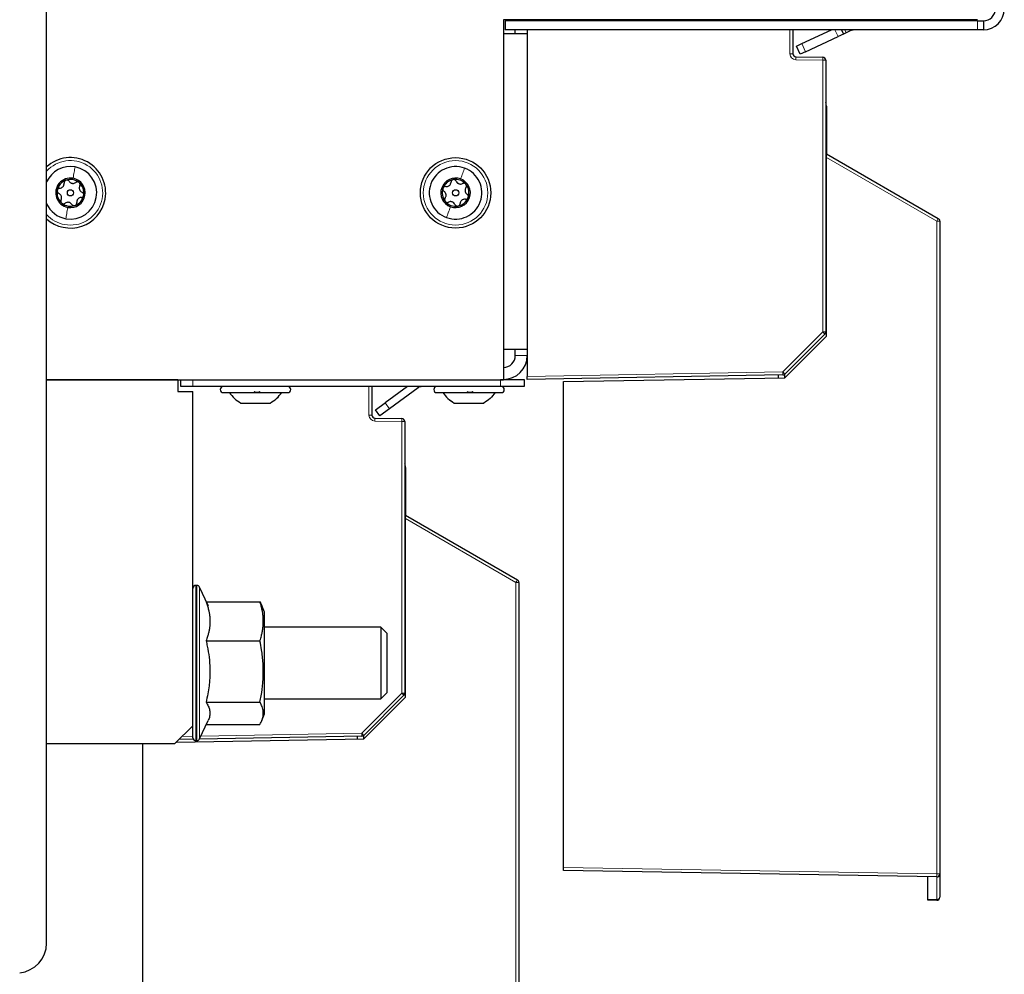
# Model space of a CAD drawing. Header units: millimetres. Extents: x 5 to 418, y 2 to 292.
# Tile 52 of 74: x 222 to 249, y 102 to 129. Entities that reach past the tile are written whole.
import ezdxf

# ---------------------------------------------------------------- set-up
doc = ezdxf.new("R2010")
doc.units = ezdxf.units.MM

msp = doc.modelspace()

# ---------------------------------------------------------------- linework, layer by layer
at = {"color": 7, "linetype": 'Continuous', "lineweight": 25}
for p, q in [((222.3345, 103.1598), (222.3345, 130.8054)), ((235.0845, 128.9348), (235.0845, 118.8848)), ((248.3178, 128.9348), (235.0845, 128.9348)), ((235.1345, 128.9014), (235.1345, 128.6514)), ((248.3178, 128.9014), (235.1345, 128.9014)), ((235.4178, 128.9014), (235.4178, 128.9348)), ((235.7512, 128.9348), (235.7512, 128.9014)), ((243.1678, 128.9348), (243.1678, 128.9014)), ((248.3178, 128.9014), (248.4845, 128.9014)), ((248.4845, 128.9014), (248.4845, 128.6514)), ((248.3178, 128.6514), (235.1345, 128.6514)), ((235.4178, 128.5431), (235.4178, 128.6514)), ((235.7512, 128.6514), (235.7512, 128.5433)), ((243.1678, 128.6514), (243.1678, 127.9825)), ((243.4167, 128.2661), (244.2429, 128.6514)), ((244.5243, 128.6514), (244.5797, 128.5326)), ((248.4845, 128.6514), (248.3178, 128.6514)), ((235.7512, 128.5431), (235.0845, 128.5431)), ((235.7512, 128.5433), (235.7512, 128.5431)), ((235.7512, 128.5431), (235.7512, 119.7264)), ((243.5223, 128.0395), (244.4286, 128.4622)), ((244.5797, 128.5326), (244.4286, 128.4622)), ((244.6552, 128.5678), (244.5797, 128.5326)), ((244.7675, 128.6202), (244.6552, 128.5678)), ((243.2656, 128.1957), (243.4167, 128.2661)), ((243.3713, 127.9691), (243.2656, 128.1957)), ((243.2497, 127.8992), (244.0026, 127.8861)), ((243.5223, 128.0395), (243.3713, 127.9691)), ((244.0845, 127.8027), (244.0845, 120.2194)), ((244.1012, 126.5211), (244.1012, 125.1877)), ((244.1012, 125.1877), (247.2262, 123.3835)), ((244.1012, 125.0923), (244.1012, 125.1877)), ((244.1012, 120.1044), (244.1012, 125.0923)), ((247.2678, 123.3113), (247.2678, 105.0892)), ((244.1012, 121.0347), (244.0845, 121.0344)), ((244.0845, 120.5598), (244.1012, 120.5598)), ((242.9375, 118.9407), (244.1012, 120.1044)), ((244.0601, 120.1604), (242.9416, 119.042)), ((244.0714, 120.1746), (244.1012, 120.174)), ((235.7512, 119.7264), (235.0845, 119.7264)), ((235.4178, 119.5598), (235.4178, 119.7264)), ((235.7512, 119.7264), (235.7512, 119.5598)), ((235.7512, 119.5598), (235.7512, 118.9764)), ((242.8842, 119.0176), (235.7512, 118.8931)), ((242.7678, 118.9377), (242.7678, 119.0156)), ((242.9345, 119.0356), (242.9345, 118.9406)), ((222.3345, 118.8931), (226.0012, 118.8931)), ((222.3345, 118.8848), (235.0845, 118.8848)), ((226.0012, 118.8931), (226.0012, 118.5598)), ((226.0845, 118.6931), (226.0845, 118.8848)), ((235.0012, 118.8931), (235.6678, 118.8931)), ((235.6678, 118.8931), (235.6678, 118.6931)), ((235.7512, 118.8931), (235.7512, 118.9764)), ((236.7678, 118.833), (242.9375, 118.9407)), ((236.7678, 105.2711), (236.7678, 118.833)), ((226.0012, 118.5598), (226.4178, 118.5598)), ((226.4178, 118.6931), (226.0845, 118.6931)), ((235.0012, 118.6931), (226.4178, 118.6931)), ((226.4178, 109.2264), (226.4178, 118.5598)), ((227.2678, 118.5264), (229.0678, 118.5264)), ((231.4178, 118.6931), (231.4178, 117.8992)), ((232.4109, 118.6931), (231.7848, 118.2382)), ((232.7074, 118.6613), (231.9023, 118.0764)), ((233.2262, 118.5264), (235.0262, 118.5264)), ((235.6678, 118.6931), (235.0012, 118.6931)), ((227.7563, 118.2348), (228.5776, 118.2348)), ((228.5776, 118.2348), (228.5793, 118.2348)), ((231.5151, 118.0422), (231.7848, 118.2382)), ((233.7149, 118.2348), (234.5374, 118.2348)), ((231.6327, 117.8804), (231.5151, 118.0422)), ((231.9023, 118.0764), (231.6327, 117.8804)), ((231.4997, 117.8159), (232.2526, 117.8027)), ((232.3345, 117.7194), (232.3345, 110.136)), ((232.3512, 116.4377), (232.3512, 115.1044)), ((232.3512, 115.1044), (235.4762, 113.3002)), ((232.3512, 115.009), (232.3512, 115.1044)), ((232.3512, 110.0211), (232.3512, 115.009)), ((226.5314, 113.1431), (226.5012, 113.1431)), ((226.8453, 112.5838), (226.6069, 113.095)), ((235.5178, 113.228), (235.5178, 95.0059)), ((226.7872, 112.6872), (228.2917, 112.6872)), ((226.8509, 112.5718), (226.8453, 112.5838)), ((228.4178, 112.3931), (228.3413, 112.5843)), ((228.4178, 110.0851), (228.4178, 112.3931)), ((231.6678, 111.9764), (228.4178, 111.9764)), ((231.8345, 111.8098), (231.6678, 111.9764)), ((231.6678, 111.9764), (231.6678, 111.4764)), ((226.7872, 111.5974), (228.2917, 111.5974)), ((231.8345, 111.8098), (231.8345, 111.3931)), ((231.6678, 111.4764), (231.6678, 109.9764)), ((231.8345, 111.3931), (231.8345, 110.1431)), ((232.3512, 110.9514), (232.3345, 110.9511)), ((232.3345, 110.4764), (232.3512, 110.4764)), ((228.4178, 109.5598), (228.4178, 110.0851)), ((228.4178, 109.9764), (231.6678, 109.9764)), ((231.1875, 108.8573), (232.3512, 110.0211)), ((232.3101, 110.0771), (231.1916, 108.9587)), ((231.6678, 109.9764), (231.8345, 110.1431)), ((232.3214, 110.0912), (232.3512, 110.0907)), ((226.7872, 109.8867), (228.2917, 109.8867)), ((228.3413, 109.3685), (228.4178, 109.5598)), ((225.9178, 108.7264), (226.4178, 109.2264)), ((226.4178, 108.8931), (226.4178, 109.2264)), ((226.6069, 108.8579), (226.8453, 109.3691)), ((226.7971, 109.2656), (228.2917, 109.2656)), ((225.9575, 108.7661), (231.1875, 108.8573)), ((226.4286, 108.8521), (226.0367, 108.8453)), ((231.1342, 108.9343), (226.6056, 108.8552)), ((231.0178, 108.8544), (231.0178, 108.9322)), ((231.1845, 108.9523), (231.1845, 108.8573)), ((222.3345, 108.7264), (225.9178, 108.7264)), ((225.0178, 95.1878), (225.0178, 108.7264)), ((226.5012, 108.8098), (226.5314, 108.8098)), ((236.7678, 105.1877), (236.7678, 105.2711)), ((247.183, 105.0059), (236.7678, 105.1877)), ((246.9345, 104.3846), (246.9345, 105.0103)), ((247.2678, 105.0892), (247.2678, 104.4392)), ((246.9345, 104.3602), (246.9345, 104.3846)), ((247.183, 104.3559), (246.9345, 104.3602))]:
    msp.add_line(p, q, dxfattribs=at)
at = {"color": 7, "linetype": 'Continuous', "lineweight": 18}
for p, q in [((243.0845, 128.9014), (243.0845, 128.9348)), ((248.3178, 128.6514), (248.3178, 128.9014)), ((243.0845, 127.9825), (243.0845, 128.6514)), ((244.4286, 128.4622), (244.3404, 128.6514)), ((244.6162, 128.6514), (244.6552, 128.5678)), ((244.7675, 128.6202), (244.753, 128.6514)), ((243.4167, 128.2661), (243.5223, 128.0395)), ((243.0845, 127.9825), (243.1678, 127.9825)), ((243.2483, 127.8159), (243.2497, 127.8992)), ((244.0012, 127.8027), (243.2483, 127.8159)), ((244.0012, 127.8027), (244.0026, 127.8861)), ((244.0012, 120.2194), (244.0012, 127.8027)), ((244.0845, 127.8027), (244.0012, 127.8027)), ((247.186, 123.3113), (244.1012, 125.0923)), ((247.186, 105.0892), (247.186, 123.3113)), ((247.2678, 123.3113), (247.186, 123.3113)), ((242.8827, 119.1009), (244.0012, 120.2194)), ((244.0012, 120.2194), (244.0601, 120.1604)), ((244.0845, 120.2194), (244.0012, 120.2194)), ((235.4178, 119.5598), (235.7512, 119.5598)), ((235.7512, 118.9764), (242.8827, 119.1009)), ((242.8827, 119.1009), (242.8842, 119.0176)), ((242.8827, 119.1009), (242.9416, 119.042)), ((226.4178, 118.8848), (226.4178, 118.6931)), ((235.0012, 118.6931), (235.0012, 118.8848)), ((231.3345, 117.8992), (231.3345, 118.6931)), ((232.7074, 118.6613), (232.6842, 118.6931)), ((231.7848, 118.2382), (231.9023, 118.0764)), ((231.3345, 117.8992), (231.4178, 117.8992)), ((231.4983, 117.7325), (231.4997, 117.8159)), ((232.2512, 117.7194), (231.4983, 117.7325)), ((232.2512, 117.7194), (232.2526, 117.8027)), ((232.2512, 110.136), (232.2512, 117.7194)), ((232.3345, 117.7194), (232.2512, 117.7194)), ((235.436, 113.228), (232.3512, 115.009)), ((226.5012, 113.1431), (226.5012, 108.8098)), ((226.5314, 108.8098), (226.5314, 113.1431)), ((226.6069, 113.095), (226.6069, 108.8579)), ((235.436, 95.0059), (235.436, 113.228)), ((235.5178, 113.228), (235.436, 113.228)), ((231.1327, 109.0176), (232.2512, 110.136)), ((232.2512, 110.136), (232.3101, 110.0771)), ((232.3345, 110.136), (232.2512, 110.136)), ((226.1215, 108.9301), (226.4178, 108.9353)), ((226.6449, 108.9392), (231.1327, 109.0176)), ((231.1327, 109.0176), (231.1342, 108.9343)), ((231.1327, 109.0176), (231.1916, 108.9587)), ((236.7678, 105.2711), (247.186, 105.0892)), ((247.183, 104.3803), (247.183, 105.0059)), ((247.186, 105.0892), (247.2678, 105.0892)), ((246.9345, 104.3846), (247.183, 104.3803))]:
    msp.add_line(p, q, dxfattribs=at)
at = {"color": 7, "linetype": 'Continuous', "lineweight": 25}
for centre, radius in [((233.7512, 124.1014), 0.9833), ((223.0012, 124.1014), 0.0863), ((233.7512, 124.1014), 0.0863)]:
    msp.add_circle(centre, radius, dxfattribs=at)
at = {"color": 7, "linetype": 'Continuous', "lineweight": 18}
msp.add_circle((233.7512, 124.1014), 0.9, dxfattribs=at)
at = {"color": 7, "linetype": 'Continuous', "lineweight": 25}
for centre, radius, start, end in [((248.4845, 129.2348), 0.5833, 270, 0), ((248.4845, 129.2348), 0.3333, 270, 0), ((244.9084, 128.3181), 0.3333, 90, 115), ((243.2512, 127.9825), 0.0833, 180, 269), ((244.0012, 127.8027), 0.0833, 0, 89), ((243.7678, 126.5211), 0.3333, 0, 18.19487), ((223.0012, 124.1014), 0.9833, 349.87489, 132.68491), ((223.0012, 124.1014), 0.7333, 79.87489, 155.38002), ((223.0012, 124.1014), 0.7333, 259.87489, 79.87489), ((233.7512, 124.1014), 0.7333, 69.87489, 249.87489), ((233.7512, 124.1014), 0.7333, 249.87489, 69.87489), ((223.0012, 124.1014), 0.4125, 79.87489, 259.87489), ((223.0012, 124.1014), 0.4125, 259.87489, 79.87489), ((233.7512, 124.1014), 0.4125, 69.87489, 249.87489), ((223.0012, 124.1014), 0.375, 109.87489, 169.87489), ((223.0012, 124.1014), 0.375, 49.87489, 109.87489), ((223.0012, 124.1014), 0.375, 349.87489, 49.87489), ((233.7512, 124.1014), 0.375, 159.87489, 219.87489), ((233.7512, 124.1014), 0.375, 99.87489, 159.87489), ((233.7512, 124.1014), 0.4125, 249.87489, 69.87489), ((233.7512, 124.1014), 0.375, 39.87489, 99.87489), ((233.7512, 124.1014), 0.375, 339.87489, 39.87489), ((223.0012, 124.1014), 0.375, 169.87489, 229.87489), ((223.0012, 124.1014), 0.375, 289.87489, 349.87489), ((233.7512, 124.1014), 0.375, 279.87489, 339.87489), ((223.0012, 124.1014), 0.9833, 227.31509, 349.87489), ((223.0012, 124.1014), 0.7333, 204.61998, 259.87489), ((223.0012, 124.1014), 0.375, 229.87489, 289.87489), ((233.7512, 124.1014), 0.375, 219.87489, 279.87489), ((247.1845, 123.3113), 0.0833, 0, 60), ((244.0012, 120.2194), 0.0833, 315, 0), ((235.0845, 119.5598), 0.6667, 270, 360), ((235.0845, 119.5598), 0.3333, 270, 360), ((242.8827, 119.1009), 0.0833, 271, 315), ((227.2678, 118.6098), 0.0833, 90, 270), ((229.0678, 118.6098), 0.0833, 270, 90), ((232.8053, 118.5264), 0.1667, 90, 126), ((233.2262, 118.6098), 0.0833, 90, 270), ((235.0262, 118.6098), 0.0833, 270, 90), ((231.5012, 117.8992), 0.0833, 180, 269), ((232.2512, 117.7194), 0.0833, 0, 89), ((232.0178, 116.4377), 0.3333, 0, 18.19487), ((235.4345, 113.228), 0.0833, 0, 60), ((226.5012, 113.0598), 0.0833, 90, 180), ((226.5314, 113.0598), 0.0833, 25, 90), ((232.2512, 110.136), 0.0833, 315, 0), ((226.5012, 108.8931), 0.0833, 180, 270), ((226.5314, 108.8931), 0.0833, 270, 335), ((231.1327, 109.0176), 0.0833, 271, 315), ((247.1845, 105.0892), 0.0833, 269, 0), ((247.1845, 104.4392), 0.0833, 269, 0), ((221.5012, 103.1598), 0.8333, 275.73917, 0)]:
    msp.add_arc(centre, radius, start, end, dxfattribs=at)
at = {"color": 7, "linetype": 'Continuous', "lineweight": 18}
for centre, radius, start, end in [((243.2512, 127.9825), 0.1667, 180, 269), ((223.0012, 124.1014), 0.9, 259.87489, 137.79455), ((223.0012, 124.1014), 0.9, 222.20545, 259.87489), ((246.0157, 124.0107), 1.3633, 329.13722, 332.60985), ((231.5012, 117.8992), 0.1667, 180, 269), ((234.2657, 113.9273), 1.3633, 329.13722, 332.60985), ((245.9903, 105.0893), 1.1957, 356.00264, 359.99858), ((247.1945, 104.4543), 0.0749, 261.20543, 348.38327), ((247.6812, 104.3681), 0.4983, 178.59689, 181.40311)]:
    msp.add_arc(centre, radius, start, end, dxfattribs=at)
for points in [[(223.1301, 124.8233), (223.1222, 124.7789), (223.1063, 124.6901), (223.0846, 124.5684), (223.0737, 124.5075)], [(234.0035, 124.79), (233.988, 124.7476), (233.9569, 124.6629), (233.9144, 124.5468), (233.8931, 124.4887)], [(222.8722, 123.3795), (222.8802, 123.4239), (222.896, 123.5127), (222.9178, 123.6345), (222.9286, 123.6953)], [(233.4988, 123.4129), (233.5144, 123.4552), (233.5454, 123.5399), (233.588, 123.6561), (233.6092, 123.7141)], [(228.8963, 118.5264), (228.8515, 118.4686), (228.7618, 118.353), (228.639, 118.2742), (228.5776, 118.2348)]]:
    msp.add_open_spline(points, degree=3, dxfattribs=at)
at = {"color": 7, "linetype": 'Continuous', "lineweight": 25}
for points, knots in [([(222.7016, 124.229), (222.6938, 124.2279), (222.6782, 124.2256), (222.6567, 124.2125), (222.6393, 124.1928), (222.6344, 124.1758), (222.632, 124.1673)], [0, 0, 0, 0, 0.2498519, 0.4999015, 0.7501147, 1, 1, 1, 1]), ([(222.7016, 124.229), (222.7184, 124.2317), (222.7437, 124.2358), (222.7747, 124.2553), (222.7953, 124.2746), (222.811, 124.2982), (222.8251, 124.3322), (222.8249, 124.3579), (222.8247, 124.375)], [0, 0, 0, 0, 0.249201, 0.3743378, 0.4989316, 0.6240084, 0.74976, 1, 1, 1, 1]), ([(222.8737, 124.4541), (222.8657, 124.4502), (222.8498, 124.4426), (222.8334, 124.4221), (222.8241, 124.3988), (222.8245, 124.3829), (222.8247, 124.375)], [0, 0, 0, 0, 0.2498571, 0.4994664, 0.7490114, 1, 1, 1, 1]), ([(222.9619, 124.4246), (222.957, 124.4308), (222.9472, 124.4432), (222.9252, 124.4553), (222.8994, 124.4605), (222.8822, 124.4562), (222.8737, 124.4541)], [0, 0, 0, 0, 0.2498071, 0.5000551, 0.7503094, 1, 1, 1, 1]), ([(222.9619, 124.4246), (222.9727, 124.4114), (222.9888, 124.3916), (223.0212, 124.3745), (223.0482, 124.3663), (223.0765, 124.3645), (223.113, 124.3693), (223.1351, 124.3824), (223.1499, 124.3911)], [0, 0, 0, 0, 0.2491679, 0.3743031, 0.4989033, 0.6239875, 0.7497462, 1, 1, 1, 1]), ([(223.2428, 124.3882), (223.2355, 124.3931), (223.2209, 124.4031), (223.195, 124.4071), (223.1701, 124.4034), (223.1566, 124.3952), (223.1499, 124.3911)], [0, 0, 0, 0, 0.250033, 0.4996315, 0.7492277, 1, 1, 1, 1]), ([(223.2615, 124.297), (223.2644, 124.3043), (223.2702, 124.319), (223.2696, 124.3442), (223.2613, 124.3691), (223.249, 124.3818), (223.2428, 124.3882)], [0, 0, 0, 0, 0.2498147, 0.4999078, 0.7501201, 1, 1, 1, 1]), ([(223.2615, 124.297), (223.2554, 124.2811), (223.2463, 124.2572), (223.2477, 124.2206), (223.2541, 124.1931), (223.2667, 124.1678), (223.2891, 124.1385), (223.3115, 124.1259), (223.3264, 124.1175)], [0, 0, 0, 0, 0.2491995, 0.3743362, 0.4989302, 0.6240074, 0.7497593, 1, 1, 1, 1]), ([(233.3991, 124.2304), (233.3969, 124.2219), (233.3925, 124.2047), (233.3976, 124.179), (233.4096, 124.1569), (233.4219, 124.147), (233.4281, 124.1421)], [0, 0, 0, 0, 0.24999065, 0.49961057, 0.74912711, 1, 1, 1, 1]), ([(233.4783, 124.2791), (233.4704, 124.2793), (233.4547, 124.2798), (233.4313, 124.2706), (233.4107, 124.2543), (233.4029, 124.2384), (233.3991, 124.2304)], [0, 0, 0, 0, 0.2498519, 0.4999015, 0.7501147, 1, 1, 1, 1]), ([(233.4783, 124.2791), (233.4954, 124.2788), (233.5209, 124.2784), (233.5549, 124.2923), (233.5785, 124.3078), (233.598, 124.3282), (233.6179, 124.3593), (233.6221, 124.3846), (233.6249, 124.4015)], [0, 0, 0, 0, 0.249201, 0.3743378, 0.4989316, 0.6240084, 0.74976, 1, 1, 1, 1]), ([(233.6869, 124.4709), (233.6783, 124.4685), (233.6614, 124.4637), (233.6416, 124.4464), (233.6284, 124.425), (233.626, 124.4094), (233.6249, 124.4015)], [0, 0, 0, 0, 0.2498571, 0.4994664, 0.7490114, 1, 1, 1, 1]), ([(233.7686, 124.4265), (233.7649, 124.4335), (233.7574, 124.4474), (233.7378, 124.4631), (233.7133, 124.4727), (233.6957, 124.4715), (233.6869, 124.4709)], [0, 0, 0, 0, 0.2498071, 0.5000551, 0.7503094, 1, 1, 1, 1]), ([(233.7686, 124.4265), (233.7769, 124.4117), (233.7894, 124.3893), (233.8183, 124.3668), (233.8435, 124.3541), (233.871, 124.3475), (233.9078, 124.3458), (233.9319, 124.3548), (233.9479, 124.3609)], [0, 0, 0, 0, 0.2491679, 0.3743031, 0.4989033, 0.6239875, 0.7497462, 1, 1, 1, 1]), ([(234.039, 124.3418), (234.0326, 124.348), (234.02, 124.3603), (233.9951, 124.3688), (233.97, 124.3695), (233.9553, 124.3637), (233.9479, 124.3609)], [0, 0, 0, 0, 0.25003302, 0.49963153, 0.74922769, 1, 1, 1, 1]), ([(234.0415, 124.2488), (234.0327, 124.2342), (234.0196, 124.2123), (234.0146, 124.1759), (234.0162, 124.1478), (234.0242, 124.1206), (234.0411, 124.0879), (234.061, 124.0716), (234.0742, 124.0608)], [0, 0, 0, 0, 0.2491995, 0.3743362, 0.4989302, 0.6240074, 0.7497593, 1, 1, 1, 1]), ([(234.0415, 124.2488), (234.0456, 124.2556), (234.0539, 124.269), (234.0577, 124.2939), (234.0538, 124.3198), (234.0439, 124.3345), (234.039, 124.3418)], [0, 0, 0, 0, 0.24981472, 0.49990781, 0.75012012, 1, 1, 1, 1]), ([(222.632, 124.1673), (222.6314, 124.1585), (222.6301, 124.1409), (222.6395, 124.1164), (222.6551, 124.0967), (222.669, 124.0892), (222.676, 124.0854)], [0, 0, 0, 0, 0.2499907, 0.4996106, 0.7491271, 1, 1, 1, 1]), ([(222.7409, 123.9058), (222.7469, 123.9217), (222.7561, 123.9456), (222.7547, 123.9823), (222.7482, 124.0098), (222.7357, 124.0351), (222.7133, 124.0644), (222.6909, 124.077), (222.676, 124.0854)], [0, 0, 0, 0, 0.2491995, 0.3743362, 0.4989302, 0.6240074, 0.7497593, 1, 1, 1, 1]), ([(223.3007, 123.9738), (223.2839, 123.9711), (223.2586, 123.9671), (223.2276, 123.9475), (223.207, 123.9282), (223.1914, 123.9046), (223.1772, 123.8706), (223.1775, 123.8449), (223.1777, 123.8278)], [0, 0, 0, 0, 0.249201, 0.3743378, 0.4989316, 0.6240084, 0.74976, 1, 1, 1, 1]), ([(223.3007, 123.9738), (223.3085, 123.9749), (223.3241, 123.9772), (223.3456, 123.9903), (223.363, 124.01), (223.3679, 124.027), (223.3703, 124.0355)], [0, 0, 0, 0, 0.2498519, 0.4999015, 0.7501147, 1, 1, 1, 1]), ([(223.3703, 124.0355), (223.371, 124.0443), (223.3723, 124.0619), (223.3628, 124.0864), (223.3472, 124.1061), (223.3333, 124.1137), (223.3264, 124.1175)], [0, 0, 0, 0, 0.2499907, 0.4996106, 0.7491271, 1, 1, 1, 1]), ([(233.4609, 123.954), (233.4696, 123.9686), (233.4827, 123.9905), (233.4877, 124.0269), (233.4862, 124.0551), (233.4782, 124.0822), (233.4612, 124.1149), (233.4413, 124.1312), (233.4281, 124.1421)], [0, 0, 0, 0, 0.2491995, 0.3743362, 0.4989302, 0.6240074, 0.7497593, 1, 1, 1, 1]), ([(233.4609, 123.954), (233.4567, 123.9473), (233.4484, 123.9338), (233.4447, 123.909), (233.4485, 123.883), (233.4584, 123.8683), (233.4634, 123.861)], [0, 0, 0, 0, 0.2498147, 0.4999078, 0.7501201, 1, 1, 1, 1]), ([(234.024, 123.9237), (234.0319, 123.9235), (234.0477, 123.923), (234.0711, 123.9322), (234.0916, 123.9486), (234.0994, 123.9644), (234.1033, 123.9724)], [0, 0, 0, 0, 0.2498519, 0.4999015, 0.7501147, 1, 1, 1, 1]), ([(234.1033, 123.9724), (234.1054, 123.981), (234.1098, 123.9981), (234.1047, 124.0238), (234.0928, 124.046), (234.0804, 124.0558), (234.0742, 124.0608)], [0, 0, 0, 0, 0.24999065, 0.49961057, 0.74912711, 1, 1, 1, 1]), ([(222.7409, 123.9058), (222.738, 123.8985), (222.7321, 123.8838), (222.7327, 123.8587), (222.7411, 123.8338), (222.7534, 123.821), (222.7595, 123.8147)], [0, 0, 0, 0, 0.2498147, 0.4999078, 0.7501201, 1, 1, 1, 1]), ([(222.7595, 123.8147), (222.7668, 123.8097), (222.7814, 123.7998), (222.8073, 123.7958), (222.8322, 123.7994), (222.8457, 123.8076), (222.8525, 123.8118)], [0, 0, 0, 0, 0.250033, 0.4996315, 0.7492277, 1, 1, 1, 1]), ([(223.0404, 123.7782), (223.0297, 123.7914), (223.0135, 123.8113), (222.9811, 123.8284), (222.9541, 123.8365), (222.9259, 123.8383), (222.8893, 123.8336), (222.8672, 123.8205), (222.8525, 123.8118)], [0, 0, 0, 0, 0.2491679, 0.3743031, 0.4989033, 0.6239875, 0.7497462, 1, 1, 1, 1]), ([(223.0404, 123.7782), (223.0453, 123.772), (223.0551, 123.7596), (223.0772, 123.7476), (223.1029, 123.7423), (223.1201, 123.7466), (223.1287, 123.7488)], [0, 0, 0, 0, 0.2498071, 0.5000551, 0.7503094, 1, 1, 1, 1]), ([(223.1287, 123.7488), (223.1366, 123.7526), (223.1525, 123.7603), (223.169, 123.7807), (223.1783, 123.8041), (223.1779, 123.8199), (223.1777, 123.8278)], [0, 0, 0, 0, 0.24985708, 0.49946639, 0.74901135, 1, 1, 1, 1]), ([(233.4634, 123.861), (233.4697, 123.8548), (233.4824, 123.8425), (233.5072, 123.8341), (233.5323, 123.8333), (233.5471, 123.8391), (233.5544, 123.842)], [0, 0, 0, 0, 0.250033, 0.4996315, 0.7492277, 1, 1, 1, 1]), ([(233.7337, 123.7763), (233.7254, 123.7912), (233.713, 123.8135), (233.684, 123.836), (233.6588, 123.8487), (233.6313, 123.8554), (233.5945, 123.8571), (233.5704, 123.848), (233.5544, 123.842)], [0, 0, 0, 0, 0.2491679, 0.3743031, 0.4989033, 0.6239875, 0.7497462, 1, 1, 1, 1]), ([(233.7337, 123.7763), (233.7374, 123.7693), (233.7449, 123.7554), (233.7646, 123.7397), (233.789, 123.7301), (233.8067, 123.7314), (233.8155, 123.732)], [0, 0, 0, 0, 0.2498071, 0.5000551, 0.7503094, 1, 1, 1, 1]), ([(233.8155, 123.732), (233.824, 123.7344), (233.841, 123.7392), (233.8607, 123.7565), (233.8739, 123.7778), (233.8763, 123.7935), (233.8775, 123.8013)], [0, 0, 0, 0, 0.2498571, 0.4994664, 0.7490114, 1, 1, 1, 1]), ([(234.024, 123.9237), (234.007, 123.924), (233.9814, 123.9244), (233.9474, 123.9105), (233.9238, 123.8951), (233.9043, 123.8746), (233.8844, 123.8436), (233.8803, 123.8182), (233.8775, 123.8013)], [0, 0, 0, 0, 0.249201, 0.3743378, 0.4989316, 0.6240084, 0.74976, 1, 1, 1, 1]), ([(227.4363, 118.5264), (227.4813, 118.4686), (227.5713, 118.353), (227.6947, 118.2742), (227.7563, 118.2348)], [0, 0, 0, 0, 0.5, 1, 1, 1, 1]), ([(228.2769, 118.5549), (228.2753, 118.551), (228.272, 118.5433), (228.2577, 118.534), (228.237, 118.5279), (228.2114, 118.5257), (228.1847, 118.5279), (228.1608, 118.534), (228.142, 118.5432), (228.1353, 118.551), (228.1319, 118.5549)], [0, 0, 0, 0, 0.1252217, 0.2494831, 0.3743256, 0.4990628, 0.6238964, 0.749388, 0.8744406, 1, 1, 1, 1]), ([(228.5793, 118.2348), (228.641, 118.2742), (228.7644, 118.353), (228.8544, 118.4686), (228.8994, 118.5264)], [0, 0, 0, 0, 0.5, 1, 1, 1, 1]), ([(233.3958, 118.5264), (233.4407, 118.4686), (233.5306, 118.353), (233.6538, 118.2742), (233.7153, 118.2348)], [0, 0, 0, 0, 0.5, 1, 1, 1, 1]), ([(234.2233, 118.5549), (234.2214, 118.551), (234.2176, 118.5433), (234.2024, 118.534), (234.1812, 118.5279), (234.1553, 118.5257), (234.1286, 118.5279), (234.1052, 118.534), (234.087, 118.5432), (234.0809, 118.551), (234.0778, 118.5549)], [0, 0, 0, 0, 0.1252217, 0.2494831, 0.3743256, 0.4990628, 0.6238964, 0.749388, 0.8744406, 1, 1, 1, 1]), ([(226.7872, 112.6872), (226.8004, 112.6497), (226.827, 112.5746), (226.8558, 112.4688), (226.8763, 112.3702), (226.8891, 112.279), (226.8957, 112.1873), (226.8956, 112.0946), (226.8887, 112.0012), (226.8751, 111.9072), (226.855, 111.8134), (226.8269, 111.7099), (226.8016, 111.6382), (226.7872, 111.5974)], [0, 0, 0, 0, 0.1047233, 0.2096097, 0.2925284, 0.3755804, 0.4590823, 0.5427532, 0.6281959, 0.7138111, 0.7998905, 0.8860992, 1, 1, 1, 1]), ([(228.2917, 112.6872), (228.3037, 112.6659), (228.323, 112.6314), (228.3343, 112.5965), (228.3387, 112.5833)], [0, 0, 0, 0, 0.6199056, 1, 1, 1, 1]), ([(228.2917, 111.5974), (228.3055, 111.6434), (228.3298, 111.724), (228.3555, 111.84), (228.3727, 111.9452), (228.3829, 112.051), (228.3857, 112.1579), (228.3807, 112.2657), (228.3679, 112.3742), (228.3477, 112.4825), (228.3223, 112.587), (228.3015, 112.655), (228.2917, 112.6872)], [0, 0, 0, 0, 0.1279296, 0.2239643, 0.3201306, 0.4167629, 0.5135807, 0.6123329, 0.7112837, 0.8107656, 0.910393, 1, 1, 1, 1]), ([(226.7872, 111.5974), (226.7986, 111.5468), (226.8331, 111.3947), (226.8754, 111.1375), (226.8956, 110.8762), (226.8958, 110.6648), (226.8878, 110.5043), (226.8694, 110.3204), (226.8377, 110.1139), (226.804, 109.9625), (226.7872, 109.8867)], [0, 0, 0, 0, 0.0900799, 0.2706473, 0.4520349, 0.5444545, 0.6375595, 0.7308854, 0.865231, 1, 1, 1, 1]), ([(228.2917, 109.8867), (228.303, 109.9456), (228.3372, 110.1224), (228.3681, 110.3612), (228.3834, 110.6029), (228.3858, 110.7868), (228.3788, 110.9724), (228.3626, 111.1582), (228.3354, 111.3671), (228.3077, 111.5129), (228.2917, 111.5974)], [0, 0, 0, 0, 0.1043668, 0.3134646, 0.4185234, 0.5258411, 0.6334242, 0.7417575, 0.8503095, 1, 1, 1, 1]), ([(226.7872, 109.8867), (226.7986, 109.8683), (226.8331, 109.813), (226.8754, 109.7196), (226.8956, 109.6248), (226.8958, 109.5481), (226.8876, 109.4899), (226.872, 109.4302), (226.8537, 109.3902), (226.8442, 109.3696)], [0, 0, 0, 0, 0.1084771, 0.3258049, 0.5439287, 0.6551362, 0.7671684, 0.8794664, 1, 1, 1, 1]), ([(228.2917, 109.2656), (228.303, 109.287), (228.3372, 109.3512), (228.3681, 109.4379), (228.3834, 109.5257), (228.3858, 109.5924), (228.3788, 109.6598), (228.3626, 109.7272), (228.3354, 109.803), (228.3077, 109.856), (228.2917, 109.8867)], [0, 0, 0, 0, 0.1043668, 0.3134646, 0.4185234, 0.5258411, 0.6334242, 0.7417575, 0.8503095, 1, 1, 1, 1])]:
    msp.add_open_spline(points, degree=3, knots=knots, dxfattribs=at)
for points in [[(233.395, 118.5264), (233.44, 118.4686), (233.5299, 118.353), (233.6532, 118.2742), (233.7149, 118.2348)], [(234.8573, 118.5264), (234.8123, 118.4686), (234.7224, 118.353), (234.5991, 118.2742), (234.5374, 118.2348)]]:
    msp.add_open_spline(points, degree=3, dxfattribs=at)

doc.saveas('drawing.dxf')
